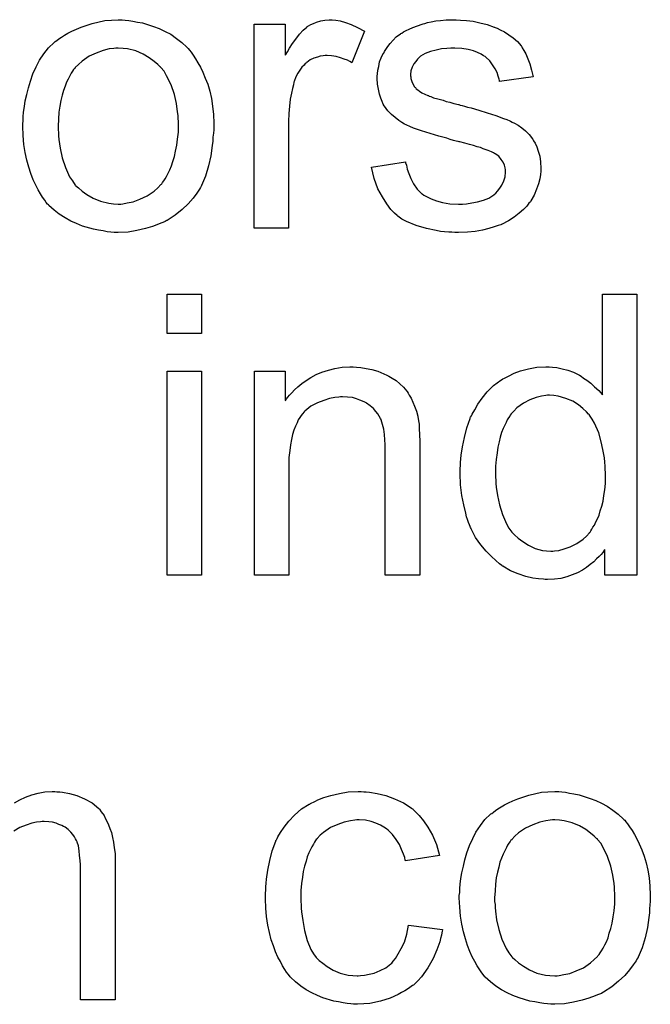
# Model space of a CAD drawing. Extents: x -1.7 to 9, y -2.8 to 5.2.
# Tile 105 of 227: x 4.494 to 4.674, y 0.746 to 1.026. Entities that reach past the tile are written whole.
import ezdxf

# ---------------------------------------------------------------- set-up
doc = ezdxf.new("R2010")
doc.units = 0
doc.layers.add('qfn32-50-23-b_document', color=1, linetype='CONTINUOUS')

msp = doc.modelspace()

# ---------------------------------------------------------------- linework, layer by layer
at = {"layer": 'qfn32-50-23-b_document', "color": 1}
for points in [[(4.524219, 1.026088), (4.52526, 1.025973), (4.526417, 1.025741), (4.52769, 1.02551), (4.529194, 1.025278), (4.532318, 1.024237), (4.533938, 1.023659), (4.535558, 1.022849), (4.537177, 1.022039), (4.538797, 1.020882), (4.540301, 1.019725), (4.541806, 1.018336), (4.541921, 1.018221), (4.542153, 1.017989), (4.5425, 1.017527), (4.542962, 1.016948), (4.543541, 1.016138), (4.544235, 1.015097), (4.544929, 1.01394), (4.545624, 1.012667), (4.546318, 1.011279), (4.547012, 1.009543), (4.547706, 1.007808), (4.548285, 1.005841), (4.548748, 1.003758), (4.549095, 1.00156), (4.549326, 0.999246), (4.549442, 0.996701), (4.549442, 0.996585), (4.549442, 0.996238), (4.549442, 0.995659), (4.549442, 0.994849), (4.549326, 0.993924), (4.54921, 0.992767), (4.54921, 0.99161), (4.548979, 0.990337), (4.548632, 0.987444), (4.547938, 0.984552), (4.547128, 0.981659), (4.545971, 0.978998), (4.545971, 0.978883), (4.545855, 0.978767), (4.545624, 0.97842), (4.545392, 0.977957), (4.544582, 0.9768), (4.543541, 0.975412), (4.542153, 0.973792), (4.540417, 0.972172), (4.53845, 0.970552), (4.536136, 0.969048), (4.53602, 0.969048), (4.535905, 0.968933), (4.535558, 0.968701), (4.534979, 0.96847), (4.534401, 0.968238), (4.533707, 0.968007), (4.531971, 0.967313), (4.530004, 0.966734), (4.527574, 0.966156), (4.525029, 0.965693), (4.522252, 0.965577), (4.521095, 0.965577), (4.52017, 0.965693), (4.519128, 0.965809), (4.517971, 0.96604), (4.516583, 0.966271), (4.515194, 0.966503), (4.512071, 0.967428), (4.510335, 0.968123), (4.508715, 0.968817), (4.507096, 0.969742), (4.505476, 0.970784), (4.503972, 0.971941), (4.502467, 0.973329), (4.502352, 0.973445), (4.50212, 0.973676), (4.501773, 0.974139), (4.50131, 0.974833), (4.500732, 0.975643), (4.500154, 0.976569), (4.499459, 0.977726), (4.498765, 0.979114), (4.498071, 0.980618), (4.497377, 0.982354), (4.496798, 0.984205), (4.49622, 0.986172), (4.495757, 0.98837), (4.49541, 0.990684), (4.495178, 0.99323), (4.495063, 0.995891), (4.495063, 0.996122), (4.495063, 0.996585), (4.495178, 0.997395), (4.495178, 0.998552), (4.495294, 0.999824), (4.495525, 1.001444), (4.495757, 1.003064), (4.49622, 1.004915), (4.496682, 1.006766), (4.497261, 1.008733), (4.497955, 1.010816), (4.498881, 1.012783), (4.499806, 1.014634), (4.501079, 1.016485), (4.502352, 1.018221), (4.503972, 1.019725), (4.504087, 1.019841), (4.504319, 1.019956), (4.504782, 1.020303), (4.50536, 1.020766), (4.506054, 1.021229), (4.50698, 1.021807), (4.507905, 1.022386), (4.509062, 1.022964), (4.510335, 1.023543), (4.511724, 1.024121), (4.514847, 1.025163), (4.518434, 1.025973), (4.520285, 1.026088), (4.522252, 1.026204), (4.523409, 1.026204), (4.524219, 1.026088)], [(4.584152, 1.026088), (4.585424, 1.025857), (4.586928, 1.025394), (4.588548, 1.024816), (4.5904, 1.024006), (4.592366, 1.022964), (4.58878, 1.01394), (4.588664, 1.014056), (4.588201, 1.014287), (4.587507, 1.014634), (4.586581, 1.014981), (4.58554, 1.015328), (4.584267, 1.015675), (4.582995, 1.015907), (4.581722, 1.016022), (4.581144, 1.016022), (4.580565, 1.015907), (4.579755, 1.015791), (4.578945, 1.01556), (4.577904, 1.015212), (4.576863, 1.01475), (4.575937, 1.014056), (4.575821, 1.01394), (4.575474, 1.013708), (4.575127, 1.013246), (4.574549, 1.012667), (4.57397, 1.011857), (4.573392, 1.010932), (4.572813, 1.00989), (4.57235, 1.008618), (4.572235, 1.008386), (4.572119, 1.007692), (4.571887, 1.006651), (4.57154, 1.005262), (4.571193, 1.003527), (4.570962, 1.00156), (4.570846, 0.999477), (4.57073, 0.997163), (4.57073, 0.96685), (4.560896, 0.96685), (4.560896, 1.024931), (4.569805, 1.024931), (4.569805, 1.016138), (4.569921, 1.016254), (4.570383, 1.017064), (4.570962, 1.018105), (4.571887, 1.019378), (4.572813, 1.02065), (4.573854, 1.022039), (4.574896, 1.023196), (4.575937, 1.024121), (4.576053, 1.024237), (4.5764, 1.024468), (4.577094, 1.024816), (4.577788, 1.025163), (4.578714, 1.02551), (4.579871, 1.025857), (4.581028, 1.026088), (4.582301, 1.026204), (4.58311, 1.026204), (4.584152, 1.026088)], [(4.619672, 1.026088), (4.621407, 1.025973), (4.623258, 1.025741), (4.625225, 1.025278), (4.627308, 1.024816), (4.629275, 1.024121), (4.62939, 1.024121), (4.629506, 1.024006), (4.630085, 1.023774), (4.63101, 1.023312), (4.632167, 1.022733), (4.63344, 1.021923), (4.634713, 1.020997), (4.63587, 1.019956), (4.636911, 1.018799), (4.637027, 1.018683), (4.637258, 1.018221), (4.637721, 1.017411), (4.638299, 1.016485), (4.638878, 1.015097), (4.639456, 1.013593), (4.639919, 1.011857), (4.640382, 1.00989), (4.630779, 1.008618), (4.630779, 1.008849), (4.630663, 1.009312), (4.630432, 1.010122), (4.630085, 1.011163), (4.629506, 1.012204), (4.628812, 1.013361), (4.628002, 1.014518), (4.626845, 1.01556), (4.626729, 1.015675), (4.626266, 1.015907), (4.625572, 1.01637), (4.624531, 1.016832), (4.623374, 1.017295), (4.62187, 1.017758), (4.620019, 1.017989), (4.618052, 1.018105), (4.616895, 1.018105), (4.615738, 1.017989), (4.614234, 1.017874), (4.61273, 1.017527), (4.61111, 1.017179), (4.609606, 1.016601), (4.608333, 1.015791), (4.608217, 1.015675), (4.60787, 1.015444), (4.607407, 1.014981), (4.606945, 1.014287), (4.606366, 1.013593), (4.605903, 1.012667), (4.605556, 1.011626), (4.60544, 1.010585), (4.60544, 1.010469), (4.60544, 1.010237), (4.605556, 1.00989), (4.605556, 1.009428), (4.605903, 1.00827), (4.606597, 1.007114), (4.606713, 1.006998), (4.606829, 1.006882), (4.60706, 1.006535), (4.607523, 1.006188), (4.607986, 1.005841), (4.60868, 1.005378), (4.60949, 1.005031), (4.610416, 1.004568), (4.610531, 1.004568), (4.610763, 1.004452), (4.611225, 1.004337), (4.612035, 1.00399), (4.613192, 1.003643), (4.614697, 1.003295), (4.615622, 1.002948), (4.616663, 1.002717), (4.61782, 1.00237), (4.619093, 1.002023), (4.619209, 1.002023), (4.619556, 1.001907), (4.620134, 1.001791), (4.620829, 1.00156), (4.621639, 1.001328), (4.62268, 1.001097), (4.624878, 1.000403), (4.627308, 0.999709), (4.629738, 0.998899), (4.631936, 0.998089), (4.632861, 0.997742), (4.633671, 0.997395), (4.633903, 0.997279), (4.634365, 0.997048), (4.63506, 0.996701), (4.636101, 0.996122), (4.637142, 0.995428), (4.638184, 0.994502), (4.639225, 0.993461), (4.64015, 0.992304), (4.640266, 0.992188), (4.640498, 0.991725), (4.64096, 0.991031), (4.641423, 0.98999), (4.64177, 0.988717), (4.642233, 0.987329), (4.642465, 0.985709), (4.64258, 0.983858), (4.64258, 0.983626), (4.64258, 0.983048), (4.642465, 0.982122), (4.642233, 0.98085), (4.641886, 0.979461), (4.641307, 0.977957), (4.640613, 0.976222), (4.639688, 0.974602), (4.639572, 0.97437), (4.639109, 0.973908), (4.638531, 0.973098), (4.637605, 0.972172), (4.636332, 0.971131), (4.634944, 0.969974), (4.633324, 0.968933), (4.631357, 0.967891), (4.631242, 0.967891), (4.631126, 0.967775), (4.630432, 0.967544), (4.629275, 0.967197), (4.627771, 0.966734), (4.625919, 0.966271), (4.623837, 0.965924), (4.621639, 0.965693), (4.619093, 0.965577), (4.618052, 0.965577), (4.617242, 0.965693), (4.616316, 0.965693), (4.615159, 0.965809), (4.614002, 0.965924), (4.61273, 0.966156), (4.609953, 0.966734), (4.60706, 0.967544), (4.604283, 0.968701), (4.603011, 0.969395), (4.601854, 0.970205), (4.601738, 0.970321), (4.601622, 0.970437), (4.600928, 0.971131), (4.599887, 0.972172), (4.59873, 0.973792), (4.597457, 0.975759), (4.596185, 0.978073), (4.595143, 0.980965), (4.594333, 0.984205), (4.604052, 0.985709), (4.604052, 0.985593), (4.604052, 0.985478), (4.604283, 0.984783), (4.604515, 0.983626), (4.604978, 0.982354), (4.605556, 0.980965), (4.60625, 0.979461), (4.607292, 0.977957), (4.608564, 0.976684), (4.608796, 0.976569), (4.609259, 0.976222), (4.610184, 0.975759), (4.611341, 0.97518), (4.612845, 0.974602), (4.614581, 0.974139), (4.616663, 0.973792), (4.619093, 0.973676), (4.62025, 0.973676), (4.621407, 0.973792), (4.622911, 0.974023), (4.624531, 0.97437), (4.626266, 0.974833), (4.627771, 0.975412), (4.629159, 0.976337), (4.629275, 0.976453), (4.629738, 0.9768), (4.6302, 0.977379), (4.630895, 0.978188), (4.631473, 0.979114), (4.632051, 0.980271), (4.632399, 0.981428), (4.632514, 0.982817), (4.632514, 0.982932), (4.632514, 0.983395), (4.632399, 0.983973), (4.632167, 0.984783), (4.63182, 0.985593), (4.631242, 0.986403), (4.630547, 0.987329), (4.629506, 0.988023), (4.62939, 0.988139), (4.629043, 0.988254), (4.628465, 0.988601), (4.627539, 0.988949), (4.626151, 0.989411), (4.625341, 0.989759), (4.624415, 0.98999), (4.623374, 0.990337), (4.622217, 0.990684), (4.620944, 0.991031), (4.61944, 0.991378), (4.619324, 0.991378), (4.618977, 0.991494), (4.618399, 0.99161), (4.617705, 0.991841), (4.616779, 0.992072), (4.615738, 0.99242), (4.613539, 0.992998), (4.610994, 0.993808), (4.608564, 0.994502), (4.60625, 0.995312), (4.605209, 0.995775), (4.604399, 0.996122), (4.604168, 0.996238), (4.603705, 0.996469), (4.603011, 0.996932), (4.602085, 0.99751), (4.601044, 0.99832), (4.600003, 0.999246), (4.598961, 1.000287), (4.598036, 1.00156), (4.59792, 1.001676), (4.597689, 1.002138), (4.597342, 1.002948), (4.596994, 1.003874), (4.596647, 1.005031), (4.5963, 1.006419), (4.596069, 1.007808), (4.595953, 1.009428), (4.595953, 1.009659), (4.595953, 1.010122), (4.596069, 1.010816), (4.596185, 1.011857), (4.596416, 1.012899), (4.596647, 1.014171), (4.59711, 1.015328), (4.597689, 1.016601), (4.597804, 1.016717), (4.598036, 1.017179), (4.598383, 1.017758), (4.598961, 1.018568), (4.599655, 1.019378), (4.600465, 1.020419), (4.601391, 1.021345), (4.602548, 1.022154), (4.602664, 1.02227), (4.603011, 1.022386), (4.603474, 1.022733), (4.604168, 1.02308), (4.605093, 1.023543), (4.606135, 1.024006), (4.607407, 1.024468), (4.608796, 1.024931), (4.609027, 1.025047), (4.60949, 1.025163), (4.6103, 1.025394), (4.611341, 1.025626), (4.612614, 1.025857), (4.614002, 1.025973), (4.615622, 1.026204), (4.618399, 1.026204), (4.619672, 1.026088)], [(4.522252, 1.018105), (4.521558, 1.018105), (4.52098, 1.017989), (4.519707, 1.017874), (4.517971, 1.017411), (4.516004, 1.016717), (4.513922, 1.015791), (4.511955, 1.014403), (4.510914, 1.013477), (4.509988, 1.012551), (4.509988, 1.012436), (4.509757, 1.01232), (4.509525, 1.011973), (4.509178, 1.01151), (4.508831, 1.010932), (4.508484, 1.010237), (4.508021, 1.009312), (4.507558, 1.008386), (4.507096, 1.007229), (4.506633, 1.006072), (4.506286, 1.004684), (4.505939, 1.00318), (4.505591, 1.00156), (4.50536, 0.999824), (4.505244, 0.997857), (4.505129, 0.995891), (4.505129, 0.995775), (4.505129, 0.995428), (4.505129, 0.994849), (4.505244, 0.994039), (4.505244, 0.993114), (4.50536, 0.992072), (4.505707, 0.989643), (4.506286, 0.986866), (4.507211, 0.984089), (4.508368, 0.981428), (4.509178, 0.980271), (4.509988, 0.979114), (4.510104, 0.979114), (4.510219, 0.978883), (4.510914, 0.978304), (4.511955, 0.977379), (4.513343, 0.976453), (4.515079, 0.975412), (4.517161, 0.974486), (4.519591, 0.973908), (4.520864, 0.973792), (4.522252, 0.973676), (4.522946, 0.973676), (4.523525, 0.973792), (4.524798, 0.974023), (4.526533, 0.97437), (4.528384, 0.975065), (4.530467, 0.97599), (4.532434, 0.977379), (4.533475, 0.978304), (4.534401, 0.97923), (4.534516, 0.979346), (4.534632, 0.979461), (4.534864, 0.979808), (4.535211, 0.980271), (4.535558, 0.98085), (4.53602, 0.981544), (4.536483, 0.982469), (4.536946, 0.983395), (4.537409, 0.984552), (4.537756, 0.985825), (4.538219, 0.987213), (4.538566, 0.988717), (4.538913, 0.990453), (4.539144, 0.992188), (4.539376, 0.994155), (4.539376, 0.996238), (4.539376, 0.996353), (4.539376, 0.996701), (4.539376, 0.997279), (4.53926, 0.997973), (4.53926, 0.998899), (4.539144, 0.99994), (4.538797, 1.00237), (4.538219, 1.004915), (4.537293, 1.007692), (4.53602, 1.010237), (4.535326, 1.01151), (4.534401, 1.012551), (4.534401, 1.012667), (4.534169, 1.012783), (4.533475, 1.013477), (4.532434, 1.014287), (4.531045, 1.015328), (4.52931, 1.01637), (4.527227, 1.017295), (4.524913, 1.017874), (4.523641, 1.017989), (4.522252, 1.018105)], [(4.545971, 0.936837), (4.536136, 0.936837), (4.536136, 0.94806), (4.545971, 0.94806), (4.545971, 0.936837)], [(4.669885, 0.867996), (4.660745, 0.867996), (4.660745, 0.875285), (4.660629, 0.875169), (4.660514, 0.874938), (4.660167, 0.874475), (4.659704, 0.873896), (4.659125, 0.873318), (4.658431, 0.872624), (4.657621, 0.871814), (4.65658, 0.871004), (4.655539, 0.870194), (4.654382, 0.869384), (4.652993, 0.86869), (4.651489, 0.868111), (4.649985, 0.867533), (4.648249, 0.86707), (4.646398, 0.866839), (4.644431, 0.866723), (4.643737, 0.866723), (4.643274, 0.866839), (4.641886, 0.866955), (4.640266, 0.867186), (4.638299, 0.867649), (4.636101, 0.868343), (4.633903, 0.869269), (4.631704, 0.870541), (4.631589, 0.870541), (4.631473, 0.870773), (4.630779, 0.871235), (4.629738, 0.872161), (4.628465, 0.873318), (4.626961, 0.874822), (4.625457, 0.876673), (4.623953, 0.878756), (4.62268, 0.881186), (4.62268, 0.881301), (4.622564, 0.881533), (4.622448, 0.88188), (4.622217, 0.882343), (4.621986, 0.883037), (4.621639, 0.883847), (4.621407, 0.884657), (4.621176, 0.885698), (4.620597, 0.888012), (4.620019, 0.890673), (4.619672, 0.893681), (4.619556, 0.896921), (4.619556, 0.897037), (4.619556, 0.897268), (4.619556, 0.897731), (4.619556, 0.898425), (4.619672, 0.899119), (4.619672, 0.900045), (4.619903, 0.902127), (4.62025, 0.904557), (4.620829, 0.907218), (4.621523, 0.909995), (4.622448, 0.912656), (4.622448, 0.912772), (4.622564, 0.913003), (4.622796, 0.91335), (4.623027, 0.913813), (4.623721, 0.915086), (4.624647, 0.916706), (4.625804, 0.918441), (4.627308, 0.920177), (4.629043, 0.922028), (4.631126, 0.923532), (4.631242, 0.923532), (4.631357, 0.923648), (4.631704, 0.923879), (4.632167, 0.92411), (4.633324, 0.924689), (4.634944, 0.925499), (4.636795, 0.926193), (4.638993, 0.926771), (4.641423, 0.927234), (4.643969, 0.92735), (4.644894, 0.92735), (4.64582, 0.927234), (4.647092, 0.927119), (4.648597, 0.926771), (4.650216, 0.926424), (4.651836, 0.925846), (4.65334, 0.925036), (4.653572, 0.92492), (4.654034, 0.924689), (4.654729, 0.92411), (4.655654, 0.923532), (4.656811, 0.922722), (4.657853, 0.921681), (4.65901, 0.920639), (4.660051, 0.919367), (4.660051, 0.94806), (4.669885, 0.94806), (4.669885, 0.867996)], [(4.545971, 0.867996), (4.536136, 0.867996), (4.536136, 0.926077), (4.545971, 0.926077), (4.545971, 0.867996)], [(4.590052, 0.927234), (4.591325, 0.927119), (4.592829, 0.926887), (4.594449, 0.92654), (4.596185, 0.926077), (4.597804, 0.925383), (4.598036, 0.925267), (4.598498, 0.925036), (4.599308, 0.924689), (4.600234, 0.92411), (4.601391, 0.923416), (4.602432, 0.92249), (4.603474, 0.921565), (4.604399, 0.920408), (4.604515, 0.920292), (4.604746, 0.919829), (4.605093, 0.919251), (4.605672, 0.918441), (4.606135, 0.917284), (4.606597, 0.916127), (4.607176, 0.914739), (4.607523, 0.913235), (4.607523, 0.913119), (4.607639, 0.912656), (4.607755, 0.911962), (4.60787, 0.911036), (4.60787, 0.909648), (4.607986, 0.908028), (4.608102, 0.906061), (4.608102, 0.903631), (4.608102, 0.867996), (4.598267, 0.867996), (4.598267, 0.903169), (4.598267, 0.903284), (4.598267, 0.9034), (4.598267, 0.90421), (4.598267, 0.905251), (4.598151, 0.906524), (4.598036, 0.908028), (4.597804, 0.909532), (4.597457, 0.91092), (4.59711, 0.912193), (4.59711, 0.912309), (4.596879, 0.912656), (4.596532, 0.913235), (4.596185, 0.913929), (4.595606, 0.914623), (4.594912, 0.915433), (4.593986, 0.916243), (4.592945, 0.916937), (4.592829, 0.917053), (4.592482, 0.917284), (4.591788, 0.917515), (4.590978, 0.917862), (4.590052, 0.91821), (4.588895, 0.918557), (4.587507, 0.918672), (4.586119, 0.918788), (4.58554, 0.918788), (4.585077, 0.918672), (4.58392, 0.918557), (4.582416, 0.918325), (4.580796, 0.917747), (4.578945, 0.917053), (4.577094, 0.916127), (4.575359, 0.914739), (4.575127, 0.914507), (4.574664, 0.913929), (4.574317, 0.913466), (4.57397, 0.912887), (4.573507, 0.912193), (4.57316, 0.911383), (4.572697, 0.910458), (4.572235, 0.909301), (4.571887, 0.908028), (4.57154, 0.90664), (4.571309, 0.905135), (4.571078, 0.903516), (4.570846, 0.901549), (4.570846, 0.899582), (4.570846, 0.867996), (4.561012, 0.867996), (4.561012, 0.926077), (4.569805, 0.926077), (4.569805, 0.917747), (4.569921, 0.917862), (4.570152, 0.91821), (4.570499, 0.918672), (4.570962, 0.919251), (4.571656, 0.919945), (4.572466, 0.920755), (4.573392, 0.921681), (4.574549, 0.922606), (4.575706, 0.923416), (4.577094, 0.924342), (4.578598, 0.925152), (4.580218, 0.925846), (4.582069, 0.926424), (4.58392, 0.926887), (4.586003, 0.927234), (4.588201, 0.92735), (4.589127, 0.92735), (4.590052, 0.927234)], [(4.64501, 0.919251), (4.644431, 0.919251), (4.643969, 0.919135), (4.642696, 0.919019), (4.641192, 0.918557), (4.639456, 0.917978), (4.637605, 0.916937), (4.635754, 0.915664), (4.634828, 0.914739), (4.634018, 0.913813), (4.634018, 0.913697), (4.633787, 0.913582), (4.633671, 0.913235), (4.633324, 0.912772), (4.632977, 0.912193), (4.63263, 0.911499), (4.632283, 0.910689), (4.63182, 0.909764), (4.631357, 0.908606), (4.63101, 0.907334), (4.630663, 0.905945), (4.630316, 0.904441), (4.630085, 0.902822), (4.629853, 0.90097), (4.629622, 0.899003), (4.629622, 0.896921), (4.629622, 0.896805), (4.629622, 0.896458), (4.629622, 0.89588), (4.629738, 0.89507), (4.629738, 0.894144), (4.629853, 0.893103), (4.6302, 0.890673), (4.630779, 0.888012), (4.631589, 0.885235), (4.632746, 0.882574), (4.63344, 0.881417), (4.63425, 0.88026), (4.634365, 0.88026), (4.634481, 0.880029), (4.63506, 0.87945), (4.636101, 0.878524), (4.637374, 0.877599), (4.638993, 0.876558), (4.64096, 0.875632), (4.643043, 0.875053), (4.6442, 0.874938), (4.645357, 0.874822), (4.645935, 0.874822), (4.646398, 0.874938), (4.647671, 0.875053), (4.649175, 0.875516), (4.650911, 0.876095), (4.652762, 0.87702), (4.654613, 0.878293), (4.655539, 0.879103), (4.656349, 0.880029), (4.656349, 0.880144), (4.65658, 0.88026), (4.656811, 0.880607), (4.657043, 0.88107), (4.65739, 0.881648), (4.657853, 0.882227), (4.6582, 0.883153), (4.658663, 0.884078), (4.659125, 0.885119), (4.659472, 0.886276), (4.659935, 0.887665), (4.660282, 0.889053), (4.660514, 0.890673), (4.660745, 0.892293), (4.660976, 0.894144), (4.660976, 0.896111), (4.660976, 0.896227), (4.660976, 0.896689), (4.660976, 0.897268), (4.660861, 0.898078), (4.660861, 0.899003), (4.660745, 0.90016), (4.660629, 0.901433), (4.660398, 0.902822), (4.659819, 0.905598), (4.65901, 0.908491), (4.657853, 0.911268), (4.657158, 0.912425), (4.656349, 0.913582), (4.656349, 0.913697), (4.656117, 0.913813), (4.655539, 0.914507), (4.654497, 0.915433), (4.653225, 0.916474), (4.651605, 0.917515), (4.649638, 0.918325), (4.64744, 0.919019), (4.646283, 0.919135), (4.64501, 0.919251)], [(4.504782, 0.806281), (4.505591, 0.806281), (4.506401, 0.806166), (4.508368, 0.805819), (4.510451, 0.80524), (4.512649, 0.804314), (4.514847, 0.803158), (4.516699, 0.801538), (4.51693, 0.801306), (4.517393, 0.800612), (4.518203, 0.799571), (4.51855, 0.798761), (4.519013, 0.797951), (4.519475, 0.79691), (4.519823, 0.795868), (4.520285, 0.794711), (4.520632, 0.793323), (4.520864, 0.791935), (4.521095, 0.790315), (4.521327, 0.788695), (4.521327, 0.786844), (4.521327, 0.747043), (4.511492, 0.747043), (4.511492, 0.783489), (4.511492, 0.783604), (4.511492, 0.78372), (4.511492, 0.784414), (4.511492, 0.785455), (4.511376, 0.786728), (4.511261, 0.788116), (4.511145, 0.789505), (4.510914, 0.790893), (4.510566, 0.791935), (4.510566, 0.79205), (4.510335, 0.792397), (4.510104, 0.79286), (4.509757, 0.793439), (4.509294, 0.794133), (4.508715, 0.794827), (4.508021, 0.795521), (4.507096, 0.796216), (4.50698, 0.796331), (4.506633, 0.796447), (4.50617, 0.796678), (4.50536, 0.797025), (4.50455, 0.797372), (4.503509, 0.797604), (4.502467, 0.79772), (4.501195, 0.797835), (4.500616, 0.797835), (4.500154, 0.79772), (4.498997, 0.797604), (4.497608, 0.797372), (4.495988, 0.796794), (4.494253, 0.7961), (4.492517, 0.795058)], [(4.492749, 0.803158), (4.494253, 0.803967), (4.495873, 0.804777), (4.497608, 0.805471), (4.499459, 0.805934), (4.50131, 0.806281), (4.503393, 0.806397), (4.504203, 0.806397), (4.504782, 0.806281)], [(4.592135, 0.806281), (4.592829, 0.806281), (4.593755, 0.806166), (4.595953, 0.805819), (4.598383, 0.80524), (4.600928, 0.804314), (4.603474, 0.803158), (4.605903, 0.801538), (4.606019, 0.801538), (4.606135, 0.801306), (4.606829, 0.800612), (4.60787, 0.799571), (4.609143, 0.798067), (4.610416, 0.796216), (4.611688, 0.793902), (4.612845, 0.79124), (4.613655, 0.788116), (4.604052, 0.786612), (4.604052, 0.786728), (4.603936, 0.786844), (4.603821, 0.787538), (4.603474, 0.788579), (4.602895, 0.789852), (4.602317, 0.79124), (4.601391, 0.792745), (4.60035, 0.794133), (4.599193, 0.79529), (4.599077, 0.795406), (4.598614, 0.795753), (4.597804, 0.796216), (4.596879, 0.796794), (4.595606, 0.797372), (4.594218, 0.797835), (4.592598, 0.798182), (4.590862, 0.798298), (4.590168, 0.798298), (4.58959, 0.798182), (4.588317, 0.798067), (4.586581, 0.797604), (4.58473, 0.797025), (4.582648, 0.7961), (4.580681, 0.794711), (4.579755, 0.793902), (4.578829, 0.792976), (4.578829, 0.79286), (4.578598, 0.792745), (4.578367, 0.792397), (4.578135, 0.791935), (4.577788, 0.791356), (4.577325, 0.790662), (4.576978, 0.789852), (4.576516, 0.788926), (4.576053, 0.787769), (4.575706, 0.786497), (4.575243, 0.785108), (4.574896, 0.783604), (4.574664, 0.781984), (4.574433, 0.780133), (4.574202, 0.778166), (4.574202, 0.776084), (4.574202, 0.775968), (4.574202, 0.775621), (4.574202, 0.774927), (4.574317, 0.774232), (4.574317, 0.773191), (4.574433, 0.77215), (4.57478, 0.769605), (4.575243, 0.766828), (4.576053, 0.763935), (4.577094, 0.76139), (4.577788, 0.760117), (4.578598, 0.759076), (4.578829, 0.758844), (4.579408, 0.758266), (4.580449, 0.757456), (4.581722, 0.75653), (4.583458, 0.755489), (4.585424, 0.754679), (4.587738, 0.754101), (4.589011, 0.753985), (4.590284, 0.753869), (4.590515, 0.753869), (4.591209, 0.753985), (4.592366, 0.754101), (4.593639, 0.754332), (4.595143, 0.754679), (4.596763, 0.755373), (4.598383, 0.756183), (4.599887, 0.75734), (4.600118, 0.757456), (4.600465, 0.758034), (4.60116, 0.758844), (4.60197, 0.760117), (4.602779, 0.761621), (4.603705, 0.763472), (4.604399, 0.765786), (4.604862, 0.768332), (4.614581, 0.767059), (4.614581, 0.766943), (4.614465, 0.766596), (4.614349, 0.766134), (4.614234, 0.765439), (4.614002, 0.764514), (4.613771, 0.763588), (4.612961, 0.761274), (4.61192, 0.758844), (4.610416, 0.756183), (4.608564, 0.753638), (4.607523, 0.752481), (4.606366, 0.751324), (4.60625, 0.751208), (4.606019, 0.751092), (4.605672, 0.750861), (4.605209, 0.750514), (4.604631, 0.750051), (4.603821, 0.749588), (4.602895, 0.749126), (4.60197, 0.748547), (4.599655, 0.747506), (4.596879, 0.746696), (4.59387, 0.746002), (4.592135, 0.745886), (4.5904, 0.74577), (4.589243, 0.74577), (4.588433, 0.745886), (4.587391, 0.746002), (4.586234, 0.746233), (4.584962, 0.746465), (4.583573, 0.746696), (4.580449, 0.747621), (4.578945, 0.748316), (4.577325, 0.74901), (4.575706, 0.749936), (4.574202, 0.750977), (4.572697, 0.752134), (4.571309, 0.753522), (4.571193, 0.753638), (4.570962, 0.753869), (4.570615, 0.754332), (4.570152, 0.754911), (4.569689, 0.755721), (4.568995, 0.756762), (4.568417, 0.757919), (4.567722, 0.759192), (4.567028, 0.760696), (4.56645, 0.762431), (4.565755, 0.764167), (4.565293, 0.766249), (4.56483, 0.768332), (4.564483, 0.770761), (4.564251, 0.773191), (4.564136, 0.775852), (4.564136, 0.775968), (4.564136, 0.776315), (4.564136, 0.776778), (4.564136, 0.777472), (4.564251, 0.778282), (4.564251, 0.779208), (4.564367, 0.780249), (4.564483, 0.781406), (4.56483, 0.783951), (4.565408, 0.786728), (4.566102, 0.789505), (4.567144, 0.792282), (4.567144, 0.792397), (4.56726, 0.792629), (4.567491, 0.792976), (4.567722, 0.793439), (4.568417, 0.794711), (4.569458, 0.796216), (4.570846, 0.797951), (4.572466, 0.799687), (4.574433, 0.801422), (4.576631, 0.80281), (4.576747, 0.80281), (4.576978, 0.802926), (4.577325, 0.803158), (4.577788, 0.803389), (4.578367, 0.80362), (4.579061, 0.803967), (4.580796, 0.804662), (4.582763, 0.80524), (4.585193, 0.805819), (4.587738, 0.806281), (4.590515, 0.806397), (4.591441, 0.806397), (4.592135, 0.806281)], [(4.648481, 0.806281), (4.649522, 0.806166), (4.650679, 0.805934), (4.651952, 0.805703), (4.653456, 0.805471), (4.65658, 0.80443), (4.6582, 0.803852), (4.659819, 0.803042), (4.661439, 0.802232), (4.663059, 0.801075), (4.664563, 0.799918), (4.666067, 0.798529), (4.666183, 0.798414), (4.666414, 0.798182), (4.666761, 0.79772), (4.667224, 0.797141), (4.667803, 0.796331), (4.668497, 0.79529), (4.669191, 0.794133), (4.669885, 0.79286), (4.67058, 0.791472), (4.671274, 0.789736), (4.671968, 0.788001), (4.672547, 0.786034), (4.673009, 0.783951), (4.673356, 0.781753), (4.673588, 0.779439), (4.673703, 0.776894), (4.673703, 0.776778), (4.673703, 0.776431), (4.673703, 0.775852), (4.673703, 0.775042), (4.673588, 0.774117), (4.673472, 0.77296), (4.673472, 0.771803), (4.673241, 0.77053), (4.672894, 0.767638), (4.672199, 0.764745), (4.67139, 0.761853), (4.670233, 0.759192), (4.670233, 0.759076), (4.670117, 0.75896), (4.669885, 0.758613), (4.669654, 0.75815), (4.668844, 0.756993), (4.667803, 0.755605), (4.666414, 0.753985), (4.664679, 0.752365), (4.662712, 0.750745), (4.660398, 0.749241), (4.660282, 0.749241), (4.660167, 0.749126), (4.659819, 0.748894), (4.659241, 0.748663), (4.658663, 0.748431), (4.657968, 0.7482), (4.656233, 0.747506), (4.654266, 0.746927), (4.651836, 0.746349), (4.649291, 0.745886), (4.646514, 0.74577), (4.645357, 0.74577), (4.644431, 0.745886), (4.64339, 0.746002), (4.642233, 0.746233), (4.640845, 0.746465), (4.639456, 0.746696), (4.636332, 0.747621), (4.634597, 0.748316), (4.632977, 0.74901), (4.631357, 0.749936), (4.629738, 0.750977), (4.628233, 0.752134), (4.626729, 0.753522), (4.626614, 0.753638), (4.626382, 0.753869), (4.626035, 0.754332), (4.625572, 0.755026), (4.624994, 0.755836), (4.624415, 0.756762), (4.623721, 0.757919), (4.623027, 0.759307), (4.622333, 0.760811), (4.621639, 0.762547), (4.62106, 0.764398), (4.620481, 0.766365), (4.620019, 0.768563), (4.619672, 0.770877), (4.61944, 0.773423), (4.619324, 0.776084), (4.619324, 0.776315), (4.619324, 0.776778), (4.61944, 0.777588), (4.61944, 0.778745), (4.619556, 0.780018), (4.619787, 0.781637), (4.620019, 0.783257), (4.620481, 0.785108), (4.620944, 0.78696), (4.621523, 0.788926), (4.622217, 0.791009), (4.623143, 0.792976), (4.624068, 0.794827), (4.625341, 0.796678), (4.626614, 0.798414), (4.628233, 0.799918), (4.628349, 0.800034), (4.628581, 0.800149), (4.629043, 0.800496), (4.629622, 0.800959), (4.630316, 0.801422), (4.631242, 0.802), (4.632167, 0.802579), (4.633324, 0.803158), (4.634597, 0.803736), (4.635985, 0.804314), (4.639109, 0.805356), (4.642696, 0.806166), (4.644547, 0.806281), (4.646514, 0.806397), (4.647671, 0.806397), (4.648481, 0.806281)], [(4.646514, 0.798298), (4.64582, 0.798298), (4.645241, 0.798182), (4.643969, 0.798067), (4.642233, 0.797604), (4.640266, 0.79691), (4.638184, 0.795984), (4.636217, 0.794596), (4.635175, 0.79367), (4.63425, 0.792745), (4.63425, 0.792629), (4.634018, 0.792513), (4.633787, 0.792166), (4.63344, 0.791703), (4.633093, 0.791125), (4.632746, 0.790431), (4.632283, 0.789505), (4.63182, 0.788579), (4.631357, 0.787422), (4.630895, 0.786265), (4.630547, 0.784877), (4.6302, 0.783373), (4.629853, 0.781753), (4.629622, 0.780018), (4.629506, 0.778051), (4.62939, 0.776084), (4.62939, 0.775968), (4.62939, 0.775621), (4.62939, 0.775042), (4.629506, 0.774232), (4.629506, 0.773307), (4.629622, 0.772266), (4.629969, 0.769836), (4.630547, 0.767059), (4.631473, 0.764282), (4.63263, 0.761621), (4.63344, 0.760464), (4.63425, 0.759307), (4.634365, 0.759307), (4.634481, 0.759076), (4.635175, 0.758497), (4.636217, 0.757572), (4.637605, 0.756646), (4.639341, 0.755605), (4.641423, 0.754679), (4.643853, 0.754101), (4.645126, 0.753985), (4.646514, 0.753869), (4.647208, 0.753869), (4.647787, 0.753985), (4.649059, 0.754216), (4.650795, 0.754563), (4.652646, 0.755258), (4.654729, 0.756183), (4.656696, 0.757572), (4.657737, 0.758497), (4.658663, 0.759423), (4.658778, 0.759539), (4.658894, 0.759654), (4.659125, 0.760001), (4.659472, 0.760464), (4.659819, 0.761043), (4.660282, 0.761737), (4.660745, 0.762663), (4.661208, 0.763588), (4.661671, 0.764745), (4.662018, 0.766018), (4.662481, 0.767406), (4.662828, 0.76891), (4.663175, 0.770646), (4.663406, 0.772381), (4.663638, 0.774348), (4.663638, 0.776431), (4.663638, 0.776547), (4.663638, 0.776894), (4.663638, 0.777472), (4.663522, 0.778166), (4.663522, 0.779092), (4.663406, 0.780133), (4.663059, 0.782563), (4.662481, 0.785108), (4.661555, 0.787885), (4.660282, 0.790431), (4.659588, 0.791703), (4.658663, 0.792745), (4.658663, 0.79286), (4.658431, 0.792976), (4.657737, 0.79367), (4.656696, 0.79448), (4.655307, 0.795521), (4.653572, 0.796563), (4.651489, 0.797488), (4.649175, 0.798067), (4.647902, 0.798182), (4.646514, 0.798298)]]:
    msp.add_lwpolyline(points, dxfattribs=at)

doc.saveas('drawing.dxf')
